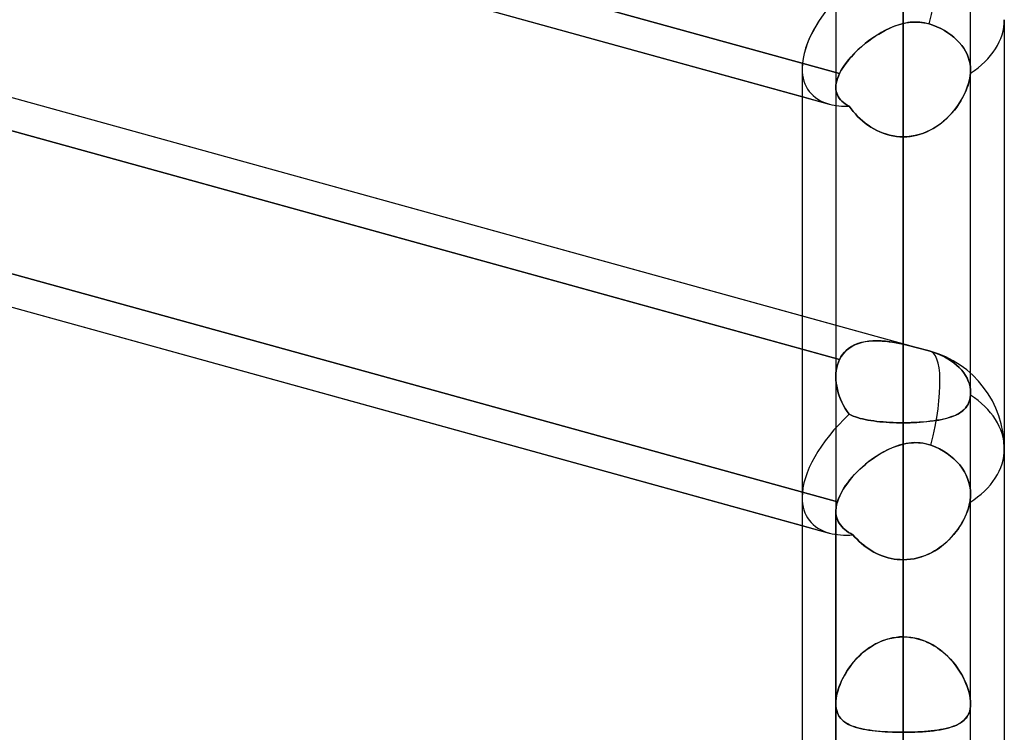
# Model space of a CAD drawing. Header units: millimetres. Extents: x -52 to 132, y -156 to 156.
# Tile 36 of 77: x 56.69 to 64, y -41.31 to -36.03. Entities that reach past the tile are written whole.
import ezdxf

# ---------------------------------------------------------------- set-up
doc = ezdxf.new("R2010")
doc.units = ezdxf.units.MM
doc.layers.add('MAIN-1', color=7, linetype='Continuous')

msp = doc.modelspace()

# ---------------------------------------------------------------- linework, layer by layer
at = {"layer": 'MAIN-1'}
for p, q in [((62.75, 0), (62.75, -41.1015)), ((62.75, 0), (62.75, -41.1015)), ((62.75, 0), (62.75, -46.6221)), ((62.75, 0), (62.75, -46.6221)), ((62.75, 0), (62.75, -52.1417)), ((62.75, 0), (62.75, -52.1417)), ((62.75, 0), (62.75, -57.6605)), ((62.75, 0), (62.75, -57.6605)), ((62.75, 0), (62.75, -63.1787)), ((62.75, 0), (62.75, -63.1787)), ((62.75, 0), (62.75, -68.5822)), ((62.75, 0), (62.75, -68.5822)), ((63.25, 0), (63.25, -68.2038)), ((63.25, 0), (63.25, -69.0087)), ((63.25, 0), (63.25, -62.6857)), ((63.25, 0), (63.25, -63.3931)), ((63.25, 0), (63.25, -57.167)), ((63.25, 0), (63.25, -57.8746)), ((63.25, 0), (63.25, -51.6477)), ((63.25, 0), (63.25, -52.3553)), ((63.25, 0), (63.25, -46.1275)), ((63.25, 0), (63.25, -46.8352)), ((63.25, 0), (63.25, -40.606)), ((63.25, 0), (63.25, -41.314)), ((63.75, -68.6965), (63.75, 0)), ((63.75, -68.6965), (63.75, 0)), ((63.75, -63.1787), (63.75, 0)), ((63.75, -63.1787), (63.75, 0)), ((63.75, -57.6605), (63.75, 0)), ((63.75, -57.6605), (63.75, 0)), ((63.75, -52.1417), (63.75, 0)), ((63.75, -52.1417), (63.75, 0)), ((63.75, -46.6221), (63.75, 0)), ((63.75, -46.6221), (63.75, 0)), ((63.75, -41.1015), (63.75, 0)), ((63.75, -41.1015), (63.75, 0)), ((63.25, -69.0087), (63.25, 0)), ((63.25, -68.2038), (63.25, 0)), ((63.25, -63.3931), (63.25, 0)), ((63.25, -62.6857), (63.25, 0)), ((63.25, -57.8746), (63.25, 0)), ((63.25, -57.167), (63.25, 0)), ((63.25, -52.3553), (63.25, 0)), ((63.25, -51.6477), (63.25, 0)), ((63.25, -46.8352), (63.25, 0)), ((63.25, -46.1275), (63.25, 0)), ((63.25, -41.314), (63.25, 0)), ((63.25, -40.606), (63.25, 0)), ((24.6503, -26.1434), (62.7012, -36.6536)), ((25.3988, -27.976), (63.4497, -38.4861)), ((24.6503, -29.3254), (62.7012, -39.8356)), ((50.9074, -33.1482), (62.7774, -36.4269)), ((62.7774, -36.4269), (50.9074, -33.1482)), ((50.95, -33.4077), (62.5, -36.598)), ((50.95, -35.0336), (62.5, -38.2238)), ((62.7774, -38.5482), (50.9074, -35.2696)), ((50.95, -35.2813), (62.5, -38.4716)), ((63.25, -40.606), (63.25, -35.791)), ((63.25, -35.791), (63.25, -40.606)), ((63.1189, -36.1049), (63.1447, -36.0924)), ((63.1514, -36.0894), (63.1191, -36.1048)), ((63.1447, -36.0924), (63.1706, -36.0812)), ((63.1841, -36.0759), (63.1514, -36.0894)), ((63.1706, -36.0812), (63.1967, -36.0713)), ((63.217, -36.0646), (63.1841, -36.0759)), ((63.1967, -36.0713), (63.2232, -36.0627)), ((63.25, -36.0556), (63.217, -36.0646)), ((63.2232, -36.0627), (63.25, -36.0556)), ((63.25, -36.0556), (63.2691, -36.0515)), ((63.2674, -36.0518), (63.25, -36.0556)), ((63.25, -38.4355), (63.25, -36.0556)), ((63.25, -36.0556), (63.25, -38.4355)), ((63.2849, -36.0488), (63.2674, -36.0518)), ((63.2691, -36.0515), (63.2884, -36.0483)), ((63.3024, -36.0465), (63.2849, -36.0488)), ((63.2884, -36.0483), (63.3077, -36.0459)), ((63.32, -36.045), (63.3024, -36.0465)), ((63.3077, -36.0459), (63.327, -36.0446)), ((63.3375, -36.0443), (63.32, -36.045)), ((63.327, -36.0446), (63.3464, -36.0442)), ((63.3551, -36.0444), (63.3375, -36.0443)), ((63.3464, -36.0442), (63.3657, -36.045)), ((63.3726, -36.0455), (63.3551, -36.0444)), ((63.3657, -36.045), (63.3849, -36.0468)), ((63.3901, -36.0474), (63.3726, -36.0455)), ((63.3849, -36.0468), (63.4039, -36.0497)), ((63.4075, -36.0503), (63.3901, -36.0474)), ((63.4039, -36.0497), (63.4227, -36.0537)), ((63.4246, -36.0541), (63.4075, -36.0503)), ((63.4227, -36.0537), (63.4413, -36.0588)), ((63.4413, -36.0588), (63.4246, -36.0541)), ((63.4413, -36.0588), (63.4703, -36.0686)), ((63.4703, -36.0686), (63.4413, -36.0588)), ((63.4703, -36.0686), (63.4994, -36.0802)), ((63.4994, -36.0802), (63.4703, -36.0686)), ((63.4994, -36.0802), (63.5279, -36.0934)), ((63.5279, -36.0934), (63.4994, -36.0802)), ((64, -36.0271), (64, -69.1197)), ((64, -36.0271), (64, -69.1197)), ((62.9937, -36.1836), (63.018, -36.1659)), ((63.0253, -36.1608), (62.9956, -36.1821)), ((63.018, -36.1659), (63.0427, -36.1491)), ((63.0559, -36.1407), (63.0253, -36.1608)), ((63.0427, -36.1491), (63.0678, -36.1333)), ((63.0872, -36.122), (63.0559, -36.1407)), ((63.0678, -36.1333), (63.0932, -36.1185)), ((63.1191, -36.1048), (63.0872, -36.122)), ((63.0932, -36.1185), (63.1189, -36.1049)), ((63.5279, -36.0934), (63.5552, -36.1081)), ((63.5552, -36.1081), (63.5279, -36.0934)), ((63.5552, -36.1081), (63.5806, -36.1237)), ((63.5806, -36.1237), (63.5552, -36.1081)), ((63.5806, -36.1237), (63.6037, -36.1399)), ((63.6037, -36.1399), (63.5806, -36.1237)), ((63.6037, -36.1399), (63.6254, -36.1572)), ((63.6254, -36.1572), (63.6037, -36.1399)), ((63.6254, -36.1572), (63.6463, -36.1761)), ((63.6463, -36.1761), (63.6254, -36.1572)), ((62.9394, -36.2278), (62.913, -36.2519)), ((62.9249, -36.2408), (62.947, -36.2212)), ((62.9669, -36.2045), (62.9394, -36.2278)), ((62.947, -36.2212), (62.97, -36.2021)), ((62.9956, -36.1821), (62.9669, -36.2045)), ((62.97, -36.2021), (62.9937, -36.1836)), ((63.6463, -36.1761), (63.6659, -36.1964)), ((63.6659, -36.1964), (63.6463, -36.1761)), ((63.6659, -36.1964), (63.6836, -36.2177)), ((63.6836, -36.2177), (63.6659, -36.1964)), ((63.6836, -36.2177), (63.699, -36.2393)), ((63.699, -36.2393), (63.6836, -36.2177)), ((63.699, -36.2393), (63.712, -36.2608)), ((63.712, -36.2608), (63.699, -36.2393)), ((62.8649, -36.3014), (62.8433, -36.3266)), ((62.8462, -36.3232), (62.8642, -36.3022)), ((62.8642, -36.3022), (62.8834, -36.2814)), ((62.8882, -36.2765), (62.8649, -36.3014)), ((62.8834, -36.2814), (62.9037, -36.2609)), ((62.913, -36.2519), (62.8882, -36.2765)), ((62.9037, -36.2609), (62.9249, -36.2408)), ((63.712, -36.2608), (63.7232, -36.2829)), ((63.7232, -36.2829), (63.712, -36.2608)), ((63.7232, -36.2829), (63.7328, -36.3063)), ((63.7328, -36.3063), (63.7232, -36.2829)), ((63.7328, -36.3063), (63.7404, -36.3306)), ((63.7404, -36.3306), (63.7328, -36.3063)), ((50.8772, -36.3219), (62.7614, -39.6044)), ((62.7614, -39.6044), (50.8772, -36.3219)), ((62.8059, -36.3774), (62.7905, -36.4024)), ((62.8004, -36.3859), (62.8142, -36.3651)), ((62.8236, -36.352), (62.8059, -36.3774)), ((62.8142, -36.3651), (62.8295, -36.3442)), ((62.8433, -36.3266), (62.8236, -36.352)), ((62.8295, -36.3442), (62.8462, -36.3232)), ((63.7404, -36.3306), (63.7458, -36.3552)), ((63.7458, -36.3552), (63.7404, -36.3306)), ((63.7458, -36.3552), (63.749, -36.3795)), ((63.749, -36.3795), (63.7458, -36.3552)), ((63.749, -36.3795), (63.75, -36.403)), ((63.75, -36.403), (63.749, -36.3795)), ((62.5, -36.3893), (62.5, -68.7575)), ((62.5, -36.3893), (62.5, -68.5488)), ((62.7691, -36.4452), (62.7622, -36.4632)), ((62.7622, -36.4633), (62.769, -36.4454)), ((62.769, -36.4454), (62.7774, -36.4269)), ((62.7774, -36.4269), (62.7691, -36.4452)), ((62.7905, -36.4024), (62.7774, -36.4269)), ((62.7774, -36.4269), (62.7881, -36.4065)), ((62.7881, -36.4065), (62.8004, -36.3859)), ((63.747, -36.444), (63.7432, -36.4661)), ((63.7442, -36.4607), (63.7474, -36.4414)), ((63.7493, -36.4228), (63.747, -36.444)), ((63.7474, -36.4414), (63.7493, -36.4228)), ((63.7495, -36.4195), (63.7493, -36.4228)), ((63.7493, -36.4228), (63.7495, -36.4195)), ((63.7497, -36.4161), (63.7495, -36.4195)), ((63.7495, -36.4195), (63.7497, -36.4161)), ((63.7498, -36.4128), (63.7497, -36.4161)), ((63.7497, -36.4161), (63.7498, -36.4128)), ((63.7499, -36.4095), (63.7498, -36.4128)), ((63.7498, -36.4128), (63.7499, -36.4095)), ((63.75, -36.4063), (63.7499, -36.4095)), ((63.7499, -36.4095), (63.75, -36.4063)), ((63.75, -38.7952), (63.75, -36.4029)), ((63.75, -38.7952), (63.75, -36.4029)), ((63.75, -36.403), (63.75, -36.4063)), ((63.75, -36.4063), (63.75, -36.403)), ((62.75, -36.5297), (62.7508, -36.514)), ((62.7507, -36.514), (62.75, -36.5297)), ((62.75, -36.5296), (62.75, -38.6759)), ((62.75, -36.5296), (62.75, -38.6759)), ((62.7507, -36.5446), (62.75, -36.5297)), ((62.75, -36.5297), (62.7507, -36.5445)), ((62.753, -36.4977), (62.7507, -36.514)), ((62.7508, -36.514), (62.753, -36.4976)), ((62.7569, -36.4807), (62.753, -36.4977)), ((62.753, -36.4976), (62.7568, -36.4808)), ((62.7568, -36.4808), (62.7622, -36.4633)), ((62.7622, -36.4632), (62.7569, -36.4807)), ((63.7204, -36.5417), (63.7279, -36.5212)), ((63.7311, -36.5118), (63.7229, -36.535)), ((63.7279, -36.5212), (63.7345, -36.5007)), ((63.7378, -36.4887), (63.7311, -36.5118)), ((63.7345, -36.5007), (63.7399, -36.4806)), ((63.7432, -36.4661), (63.7378, -36.4887)), ((63.7399, -36.4806), (63.7442, -36.4607)), ((50.95, -36.5897), (62.5, -39.78)), ((62.5, -36.598), (62.7012, -36.6536)), ((62.7507, -36.5445), (62.7529, -36.5587)), ((62.7529, -36.5588), (62.7507, -36.5446)), ((62.7529, -36.5587), (62.7566, -36.5723)), ((62.7566, -36.5724), (62.7529, -36.5588)), ((62.7566, -36.5723), (62.7616, -36.5853)), ((62.7616, -36.5853), (62.7566, -36.5724)), ((62.768, -36.5976), (62.7616, -36.5853)), ((62.7616, -36.5853), (62.768, -36.5976)), ((62.7758, -36.6093), (62.768, -36.5976)), ((62.768, -36.5976), (62.7758, -36.6094)), ((63.6803, -36.6238), (63.6917, -36.6035)), ((63.7027, -36.582), (63.6906, -36.6055)), ((63.6917, -36.6035), (63.7022, -36.583)), ((63.7022, -36.583), (63.7118, -36.5624)), ((63.7134, -36.5585), (63.7027, -36.582)), ((63.7118, -36.5624), (63.7204, -36.5417)), ((63.7229, -36.535), (63.7134, -36.5585)), ((62.7848, -36.6205), (62.7758, -36.6093)), ((62.7758, -36.6094), (62.7848, -36.6205)), ((62.7951, -36.6311), (62.7848, -36.6205)), ((62.7848, -36.6205), (62.7952, -36.6311)), ((62.8067, -36.6412), (62.7951, -36.6311)), ((62.7952, -36.6311), (62.8068, -36.6412)), ((62.8196, -36.6508), (62.8067, -36.6412)), ((62.8068, -36.6412), (62.8196, -36.6509)), ((62.8336, -36.6601), (62.8196, -36.6508)), ((62.8196, -36.6509), (62.8336, -36.6601)), ((62.8488, -36.6689), (62.8336, -36.6601)), ((62.8336, -36.6601), (62.8488, -36.6689)), ((62.8632, -36.6884), (62.8488, -36.6689)), ((62.8488, -36.6689), (62.8632, -36.6884)), ((63.6466, -36.6752), (63.6294, -36.6978)), ((63.6402, -36.6839), (63.6545, -36.6641)), ((63.6626, -36.6522), (63.6466, -36.6752)), ((63.6545, -36.6641), (63.6679, -36.6441)), ((63.6773, -36.6289), (63.6626, -36.6522)), ((63.6679, -36.6441), (63.6803, -36.6238)), ((63.6906, -36.6055), (63.6773, -36.6289)), ((62.8785, -36.7075), (62.8632, -36.6884)), ((62.8632, -36.6884), (62.8785, -36.7075)), ((62.8946, -36.7261), (62.8785, -36.7075)), ((62.8785, -36.7075), (62.8946, -36.7262)), ((62.9117, -36.7443), (62.8946, -36.7261)), ((62.8946, -36.7262), (62.9117, -36.7443)), ((62.9297, -36.7618), (62.9117, -36.7443)), ((62.9117, -36.7443), (62.9296, -36.7617)), ((63.5913, -36.7411), (63.5705, -36.7616)), ((63.5736, -36.7587), (63.5916, -36.7408)), ((63.611, -36.7198), (63.5913, -36.7411)), ((63.5916, -36.7408), (63.6087, -36.7224)), ((63.6087, -36.7224), (63.6249, -36.7034)), ((63.6294, -36.6978), (63.611, -36.7198)), ((63.6249, -36.7034), (63.6402, -36.6839)), ((62.9296, -36.7617), (62.9483, -36.7785)), ((62.9485, -36.7786), (62.9297, -36.7618)), ((62.9483, -36.7785), (62.9678, -36.7944)), ((62.9682, -36.7946), (62.9485, -36.7786)), ((62.9678, -36.7944), (62.9881, -36.8094)), ((62.9886, -36.8097), (62.9682, -36.7946)), ((62.9881, -36.8094), (63.0091, -36.8235)), ((63.0097, -36.8238), (62.9886, -36.8097)), ((63.0091, -36.8235), (63.0308, -36.8365)), ((63.0314, -36.8369), (63.0097, -36.8238)), ((63.4711, -36.8355), (63.4931, -36.8221)), ((63.5016, -36.8165), (63.4766, -36.8322)), ((63.4931, -36.8221), (63.5144, -36.8077)), ((63.5256, -36.7994), (63.5016, -36.8165)), ((63.5144, -36.8077), (63.5349, -36.7922)), ((63.5486, -36.781), (63.5256, -36.7994)), ((63.5349, -36.7922), (63.5546, -36.7759)), ((63.5705, -36.7616), (63.5486, -36.781)), ((63.5546, -36.7759), (63.5736, -36.7587)), ((63.0308, -36.8365), (63.0532, -36.8485)), ((63.0539, -36.8489), (63.0314, -36.8369)), ((63.0532, -36.8485), (63.0763, -36.8593)), ((63.077, -36.8596), (63.0539, -36.8489)), ((63.0763, -36.8593), (63.0999, -36.8688)), ((63.1007, -36.8691), (63.077, -36.8596)), ((63.0999, -36.8688), (63.124, -36.877)), ((63.1249, -36.8773), (63.1007, -36.8691)), ((63.124, -36.877), (63.1487, -36.8838)), ((63.1493, -36.884), (63.1249, -36.8773)), ((63.1487, -36.8838), (63.1737, -36.8892)), ((63.1741, -36.8893), (63.1493, -36.884)), ((63.1737, -36.8892), (63.199, -36.893)), ((63.1992, -36.8931), (63.1741, -36.8893)), ((63.199, -36.893), (63.2244, -36.8954)), ((63.2245, -36.8954), (63.1992, -36.8931)), ((63.2244, -36.8954), (63.25, -36.8962)), ((63.25, -36.8962), (63.2245, -36.8954)), ((63.2799, -36.8951), (63.25, -36.8962)), ((63.25, -36.8962), (63.2758, -36.8954)), ((63.25, -36.8962), (63.25, -39.0175)), ((63.25, -39.0175), (63.25, -36.8962)), ((63.25, -36.8962), (63.25, -41.7061)), ((63.25, -41.7061), (63.25, -36.8962)), ((63.2758, -36.8954), (63.3014, -36.893)), ((63.3095, -36.8919), (63.2799, -36.8951)), ((63.3014, -36.893), (63.3268, -36.8891)), ((63.3389, -36.8867), (63.3095, -36.8919)), ((63.3268, -36.8891), (63.3519, -36.8837)), ((63.3679, -36.8794), (63.3389, -36.8867)), ((63.3519, -36.8837), (63.3767, -36.8768)), ((63.3962, -36.8702), (63.3679, -36.8794)), ((63.3767, -36.8768), (63.4011, -36.8684)), ((63.4238, -36.8592), (63.3962, -36.8702)), ((63.4011, -36.8684), (63.4251, -36.8587)), ((63.4507, -36.8465), (63.4238, -36.8592)), ((63.4251, -36.8587), (63.4484, -36.8477)), ((63.4484, -36.8477), (63.4711, -36.8355)), ((63.4766, -36.8322), (63.4507, -36.8465)), ((62.5, -38.2238), (63.4497, -38.4861)), ((62.913, -38.4301), (62.8882, -38.4404)), ((62.9037, -38.4337), (62.9249, -38.4262)), ((62.9394, -38.422), (62.913, -38.4301)), ((62.9249, -38.4262), (62.947, -38.4201)), ((62.967, -38.416), (62.9394, -38.422)), ((62.947, -38.4201), (62.97, -38.4154)), ((62.9956, -38.4119), (62.967, -38.416)), ((62.97, -38.4154), (62.9937, -38.4121)), ((62.9937, -38.4121), (63.018, -38.4101)), ((63.0253, -38.4098), (62.9956, -38.4119)), ((63.018, -38.4101), (63.0427, -38.4093)), ((63.0559, -38.4093), (63.0253, -38.4098)), ((63.0427, -38.4093), (63.0678, -38.4096)), ((63.0872, -38.4105), (63.0559, -38.4093)), ((63.0678, -38.4096), (63.0932, -38.4109)), ((63.1191, -38.4132), (63.0872, -38.4105)), ((63.0932, -38.4109), (63.1189, -38.4132)), ((63.1189, -38.4132), (63.1447, -38.4163)), ((63.1514, -38.4172), (63.1191, -38.4132)), ((63.1447, -38.4163), (63.1706, -38.4201)), ((63.1841, -38.4224), (63.1514, -38.4172)), ((63.1706, -38.4201), (63.1967, -38.4246)), ((63.217, -38.4285), (63.1841, -38.4224)), ((63.1967, -38.4246), (63.2232, -38.4298)), ((63.25, -38.4355), (63.217, -38.4285)), ((63.2232, -38.4298), (63.25, -38.4355)), ((62.5, -38.4716), (62.7774, -38.5482)), ((62.8059, -38.5036), (62.7905, -38.525)), ((62.8004, -38.5107), (62.8142, -38.4941)), ((62.8236, -38.4844), (62.8059, -38.5036)), ((62.8142, -38.4941), (62.8295, -38.479)), ((62.8433, -38.4675), (62.8236, -38.4844)), ((62.8295, -38.479), (62.8462, -38.4653)), ((62.8649, -38.4528), (62.8433, -38.4675)), ((62.8462, -38.4653), (62.8642, -38.4532)), ((62.8642, -38.4532), (62.8834, -38.4427)), ((62.8882, -38.4404), (62.8649, -38.4528)), ((62.8834, -38.4427), (62.9037, -38.4337)), ((63.2692, -38.4398), (63.25, -38.4355)), ((63.25, -38.4355), (63.2691, -38.4398)), ((63.2691, -38.4398), (63.2884, -38.4444)), ((63.2884, -38.4444), (63.2692, -38.4398)), ((63.3077, -38.4491), (63.2884, -38.4444)), ((63.2884, -38.4444), (63.3077, -38.4491)), ((63.327, -38.4539), (63.3077, -38.4491)), ((63.3077, -38.4491), (63.327, -38.454)), ((63.3463, -38.4589), (63.327, -38.4539)), ((63.327, -38.454), (63.3464, -38.459)), ((63.3656, -38.464), (63.3463, -38.4589)), ((63.3464, -38.459), (63.3657, -38.464)), ((63.3848, -38.4691), (63.3656, -38.464)), ((63.3657, -38.464), (63.3849, -38.4691)), ((63.404, -38.4743), (63.3848, -38.4691)), ((63.3849, -38.4691), (63.4039, -38.4743)), ((63.4039, -38.4743), (63.4227, -38.4794)), ((63.4229, -38.4795), (63.404, -38.4743)), ((63.4227, -38.4794), (63.4413, -38.4846)), ((63.4413, -38.4846), (63.4229, -38.4795)), ((63.4703, -38.4934), (63.4413, -38.4846)), ((63.4413, -38.4846), (63.4703, -38.4934)), ((63.4994, -38.5038), (63.4703, -38.4934)), ((63.4703, -38.4934), (63.4994, -38.5038)), ((63.528, -38.5156), (63.4994, -38.5038)), ((63.4994, -38.5038), (63.528, -38.5156)), ((62.7691, -38.5673), (62.7622, -38.5874)), ((62.7622, -38.5876), (62.769, -38.5674)), ((62.769, -38.5674), (62.7774, -38.5482)), ((62.7774, -38.5482), (62.7691, -38.5673)), ((62.7905, -38.525), (62.7774, -38.5482)), ((62.7774, -38.5482), (62.7881, -38.5287)), ((62.7881, -38.5287), (62.8004, -38.5107)), ((63.5552, -38.5288), (63.528, -38.5156)), ((63.528, -38.5156), (63.5552, -38.5288)), ((63.5806, -38.5429), (63.5552, -38.5288)), ((63.5552, -38.5288), (63.5806, -38.5429)), ((63.6037, -38.5574), (63.5806, -38.5429)), ((63.5806, -38.5429), (63.6037, -38.5574)), ((63.6254, -38.573), (63.6037, -38.5574)), ((63.6037, -38.5574), (63.6254, -38.573)), ((63.6464, -38.5901), (63.6254, -38.573)), ((63.6254, -38.573), (63.6464, -38.5901)), ((62.753, -38.6304), (62.7507, -38.653)), ((62.7508, -38.6529), (62.753, -38.6304)), ((62.7569, -38.6085), (62.753, -38.6304)), ((62.753, -38.6304), (62.7568, -38.6086)), ((62.7568, -38.6086), (62.7622, -38.5876)), ((62.7622, -38.5874), (62.7569, -38.6085)), ((63.6659, -38.6084), (63.6464, -38.5901)), ((63.6464, -38.5901), (63.6659, -38.6084)), ((63.6836, -38.6276), (63.6659, -38.6084)), ((63.6659, -38.6084), (63.6836, -38.6276)), ((63.699, -38.6471), (63.6836, -38.6276)), ((63.6836, -38.6276), (63.699, -38.6471)), ((63.7121, -38.6665), (63.699, -38.6471)), ((63.699, -38.6471), (63.7121, -38.6665)), ((62.75, -38.676), (62.7508, -38.6529)), ((62.7507, -38.653), (62.75, -38.676)), ((62.75, -38.676), (62.7507, -38.6992)), ((62.7507, -38.6993), (62.75, -38.676)), ((62.7507, -38.6992), (62.7529, -38.7228)), ((62.7529, -38.723), (62.7507, -38.6993)), ((62.7529, -38.7228), (62.7566, -38.7466)), ((62.7566, -38.7468), (62.7529, -38.723)), ((63.7232, -38.6865), (63.7121, -38.6665)), ((63.7121, -38.6665), (63.7232, -38.6865)), ((63.7328, -38.7077), (63.7232, -38.6865)), ((63.7232, -38.6865), (63.7328, -38.7077)), ((63.7405, -38.7297), (63.7328, -38.7077)), ((63.7328, -38.7077), (63.7405, -38.7297)), ((62.7566, -38.7466), (62.7616, -38.7706)), ((62.7616, -38.7707), (62.7566, -38.7468)), ((62.7616, -38.7706), (62.768, -38.7946)), ((62.768, -38.7946), (62.7616, -38.7707)), ((62.768, -38.7946), (62.7758, -38.8185)), ((62.7758, -38.8185), (62.768, -38.7946)), ((63.7458, -38.752), (63.7405, -38.7297)), ((63.7405, -38.7297), (63.7458, -38.752)), ((63.749, -38.774), (63.7458, -38.752)), ((63.7458, -38.752), (63.749, -38.774)), ((63.75, -38.7954), (63.749, -38.774)), ((63.749, -38.774), (63.75, -38.7954)), ((63.75, -38.7983), (63.75, -38.7954)), ((63.75, -38.7954), (63.75, -38.7983)), ((62.7758, -38.8185), (62.7848, -38.8423)), ((62.7848, -38.8422), (62.7758, -38.8185)), ((62.7951, -38.8656), (62.7848, -38.8422)), ((62.7848, -38.8423), (62.7952, -38.8657)), ((62.8067, -38.8887), (62.7951, -38.8656)), ((62.7952, -38.8657), (62.8068, -38.8888)), ((63.7378, -38.8651), (63.7311, -38.88)), ((63.7345, -38.873), (63.7399, -38.8594)), ((63.7432, -38.849), (63.7378, -38.8651)), ((63.7399, -38.8594), (63.7442, -38.8449)), ((63.747, -38.8317), (63.7432, -38.849)), ((63.7442, -38.8449), (63.7474, -38.8295)), ((63.7493, -38.8133), (63.747, -38.8317)), ((63.7474, -38.8295), (63.7493, -38.8133)), ((63.7493, -38.8133), (63.7495, -38.8103)), ((63.7495, -38.8103), (63.7493, -38.8133)), ((63.7495, -38.8103), (63.7497, -38.8073)), ((63.7497, -38.8073), (63.7495, -38.8103)), ((63.7497, -38.8073), (63.7498, -38.8043)), ((63.7498, -38.8043), (63.7497, -38.8073)), ((63.7498, -38.8043), (63.7499, -38.8013)), ((63.7499, -38.8013), (63.7498, -38.8043)), ((63.7499, -38.8013), (63.75, -38.7983)), ((63.75, -38.7983), (63.7499, -38.8013)), ((62.8196, -38.9113), (62.8067, -38.8887)), ((62.8068, -38.8888), (62.8196, -38.9113)), ((62.8196, -38.9113), (62.8336, -38.9334)), ((62.8336, -38.9334), (62.8196, -38.9113)), ((62.8336, -38.9334), (62.8488, -38.9547)), ((62.8488, -38.9547), (62.8336, -38.9334)), ((63.6773, -38.9392), (63.6626, -38.9485)), ((63.6679, -38.9453), (63.6803, -38.9371)), ((63.6906, -38.9292), (63.6773, -38.9392)), ((63.6803, -38.9371), (63.6917, -38.9283)), ((63.7027, -38.9183), (63.6906, -38.9292)), ((63.6917, -38.9283), (63.7022, -38.9188)), ((63.7022, -38.9188), (63.7118, -38.9085)), ((63.7134, -38.9065), (63.7027, -38.9183)), ((63.7118, -38.9085), (63.7204, -38.8975)), ((63.7229, -38.8938), (63.7134, -38.9065)), ((63.7204, -38.8975), (63.7279, -38.8857)), ((63.7311, -38.88), (63.7229, -38.8938)), ((63.7279, -38.8857), (63.7345, -38.873)), ((62.8488, -38.9547), (62.8632, -38.9617)), ((62.8632, -38.9617), (62.8488, -38.9547)), ((62.8632, -38.9617), (62.8785, -38.9681)), ((62.8785, -38.9681), (62.8632, -38.9617)), ((62.8785, -38.9681), (62.8946, -38.9741)), ((62.8946, -38.9741), (62.8785, -38.9681)), ((62.8946, -38.9741), (62.9117, -38.9796)), ((62.9117, -38.9796), (62.8946, -38.9741)), ((62.9117, -38.9796), (62.9296, -38.9847)), ((62.9297, -38.9847), (62.9117, -38.9796)), ((62.9296, -38.9847), (62.9483, -38.9894)), ((62.9485, -38.9894), (62.9297, -38.9847)), ((62.9483, -38.9894), (62.9678, -38.9936)), ((62.9682, -38.9937), (62.9485, -38.9894)), ((62.9678, -38.9936), (62.9881, -38.9975)), ((62.9886, -38.9976), (62.9682, -38.9937)), ((62.9881, -38.9975), (63.0091, -39.001)), ((63.0097, -39.0011), (62.9886, -38.9976)), ((63.0091, -39.001), (63.0308, -39.0042)), ((63.0314, -39.0043), (63.0097, -39.0011)), ((63.0308, -39.0042), (63.0532, -39.007)), ((63.0539, -39.0071), (63.0314, -39.0043)), ((63.0532, -39.007), (63.0763, -39.0095)), ((63.077, -39.0095), (63.0539, -39.0071)), ((63.0763, -39.0095), (63.0999, -39.0116)), ((63.1007, -39.0117), (63.077, -39.0095)), ((63.0999, -39.0116), (63.124, -39.0134)), ((63.1249, -39.0135), (63.1007, -39.0117)), ((63.124, -39.0134), (63.1487, -39.0149)), ((63.1493, -39.0149), (63.1249, -39.0135)), ((63.1487, -39.0149), (63.1737, -39.016)), ((63.1741, -39.016), (63.1493, -39.0149)), ((63.3389, -39.0155), (63.3095, -39.0166)), ((63.3268, -39.016), (63.3519, -39.0148)), ((63.3679, -39.0139), (63.3389, -39.0155)), ((63.3519, -39.0148), (63.3767, -39.0133)), ((63.3962, -39.0119), (63.3679, -39.0139)), ((63.3767, -39.0133), (63.4011, -39.0115)), ((63.4238, -39.0094), (63.3962, -39.0119)), ((63.4011, -39.0115), (63.4251, -39.0093)), ((63.4507, -39.0065), (63.4238, -39.0094)), ((63.4251, -39.0093), (63.4484, -39.0068)), ((63.4484, -39.0068), (63.4711, -39.0039)), ((63.4766, -39.0032), (63.4507, -39.0065)), ((63.4711, -39.0039), (63.4931, -39.0007)), ((63.5016, -38.9993), (63.4766, -39.0032)), ((63.4931, -39.0007), (63.5144, -38.9971)), ((63.5256, -38.995), (63.5016, -38.9993)), ((63.5144, -38.9971), (63.5349, -38.9931)), ((63.5486, -38.9901), (63.5256, -38.995)), ((63.5349, -38.9931), (63.5546, -38.9887)), ((63.5705, -38.9847), (63.5486, -38.9901)), ((63.5546, -38.9887), (63.5736, -38.9838)), ((63.5913, -38.9787), (63.5705, -38.9847)), ((63.5736, -38.9838), (63.5916, -38.9786)), ((63.611, -38.9721), (63.5913, -38.9787)), ((63.5916, -38.9786), (63.6087, -38.9729)), ((63.6087, -38.9729), (63.6249, -38.9668)), ((63.6294, -38.9649), (63.611, -38.9721)), ((63.6249, -38.9668), (63.6402, -38.9601)), ((63.6466, -38.957), (63.6294, -38.9649)), ((63.6402, -38.9601), (63.6545, -38.953)), ((63.6626, -38.9485), (63.6466, -38.957)), ((63.6545, -38.953), (63.6679, -38.9453)), ((63.1737, -39.016), (63.199, -39.0168)), ((63.1992, -39.0168), (63.1741, -39.016)), ((63.199, -39.0168), (63.2244, -39.0173)), ((63.2245, -39.0173), (63.1992, -39.0168)), ((63.2244, -39.0173), (63.25, -39.0175)), ((63.25, -39.0175), (63.2245, -39.0173)), ((63.25, -39.0175), (63.2758, -39.0173)), ((63.2799, -39.0173), (63.25, -39.0175)), ((63.25, -43.8275), (63.25, -39.0175)), ((63.25, -39.0175), (63.25, -43.8275)), ((63.2758, -39.0173), (63.3014, -39.0168)), ((63.3095, -39.0166), (63.2799, -39.0173)), ((63.3014, -39.0168), (63.3268, -39.016)), ((63.1048, -39.2333), (63.0766, -39.2494)), ((63.082, -39.2461), (63.1055, -39.2329)), ((63.1334, -39.2186), (63.1048, -39.2333)), ((63.1055, -39.2329), (63.1291, -39.2206)), ((63.1291, -39.2206), (63.1529, -39.2095)), ((63.1623, -39.2054), (63.1334, -39.2186)), ((63.1529, -39.2095), (63.1767, -39.1995)), ((63.1914, -39.1939), (63.1623, -39.2054)), ((63.1767, -39.1995), (63.2008, -39.1905)), ((63.2207, -39.1841), (63.1914, -39.1939)), ((63.2008, -39.1905), (63.2253, -39.1827)), ((63.25, -39.1762), (63.2207, -39.1841)), ((63.2253, -39.1827), (63.25, -39.1762)), ((63.2706, -39.1718), (63.25, -39.1762)), ((63.25, -39.1762), (63.2687, -39.1722)), ((63.25, -52.7), (63.25, -39.1762)), ((63.2687, -39.1722), (63.2875, -39.169)), ((63.2913, -39.1685), (63.2706, -39.1718)), ((63.2875, -39.169), (63.3064, -39.1668)), ((63.3121, -39.1662), (63.2913, -39.1685)), ((63.3064, -39.1668), (63.3254, -39.1654)), ((63.3329, -39.1651), (63.3121, -39.1662)), ((63.3254, -39.1654), (63.3444, -39.165)), ((63.3538, -39.1652), (63.3329, -39.1651)), ((63.3444, -39.165), (63.3633, -39.1656)), ((63.3746, -39.1665), (63.3538, -39.1652)), ((63.3633, -39.1656), (63.3821, -39.1672)), ((63.3954, -39.169), (63.3746, -39.1665)), ((63.3821, -39.1672), (63.4008, -39.1699)), ((63.416, -39.173), (63.3954, -39.169)), ((63.4008, -39.1699), (63.4194, -39.1737)), ((63.4361, -39.1781), (63.416, -39.173)), ((63.4194, -39.1737), (63.4378, -39.1786)), ((63.4559, -39.1846), (63.4361, -39.1781)), ((63.4378, -39.1786), (63.4559, -39.1846)), ((63.4559, -39.1846), (63.4874, -39.1971)), ((63.4874, -39.1971), (63.4559, -39.1846)), ((63.4874, -39.1971), (63.5186, -39.2117)), ((63.5186, -39.2117), (63.4874, -39.1971)), ((63.5186, -39.2117), (63.5485, -39.2283)), ((63.5485, -39.2283), (63.5186, -39.2117)), ((63.5485, -39.2283), (63.5765, -39.2462)), ((63.5765, -39.2462), (63.5485, -39.2283)), ((64, -39.2091), (64, -69.1197)), ((64, -39.2091), (64, -72.3017)), ((62.9954, -39.3048), (62.9698, -39.3254)), ((62.9909, -39.3083), (63.0132, -39.2915)), ((63.0218, -39.2853), (62.9954, -39.3048)), ((63.0132, -39.2915), (63.0358, -39.2755)), ((63.0489, -39.2667), (63.0218, -39.2853)), ((63.0358, -39.2755), (63.0588, -39.2603)), ((63.0766, -39.2494), (63.0489, -39.2667)), ((63.0588, -39.2603), (63.082, -39.2461)), ((63.5765, -39.2462), (63.6019, -39.2649)), ((63.6019, -39.2649), (63.5765, -39.2462)), ((63.6019, -39.2649), (63.6253, -39.2849)), ((63.6253, -39.2849), (63.6019, -39.2649)), ((63.6253, -39.2849), (63.648, -39.307)), ((63.648, -39.307), (63.6253, -39.2849)), ((63.648, -39.307), (63.6689, -39.3307)), ((63.6689, -39.3307), (63.648, -39.307)), ((62.9212, -39.3689), (62.8984, -39.3916)), ((62.9078, -39.382), (62.9275, -39.3628)), ((62.945, -39.3468), (62.9212, -39.3689)), ((62.9275, -39.3628), (62.948, -39.3441)), ((62.9698, -39.3254), (62.945, -39.3468)), ((62.948, -39.3441), (62.9692, -39.3259)), ((62.9692, -39.3259), (62.9909, -39.3083)), ((63.6689, -39.3307), (63.6875, -39.3555)), ((63.6875, -39.3555), (63.6689, -39.3307)), ((63.6875, -39.3555), (63.7035, -39.3807)), ((63.7035, -39.3807), (63.6875, -39.3555)), ((63.7035, -39.3807), (63.7168, -39.4056)), ((63.7168, -39.4056), (63.7035, -39.3807)), ((62.8377, -39.4627), (62.8537, -39.4421)), ((62.8567, -39.4384), (62.8379, -39.4623)), ((62.8537, -39.4421), (62.8708, -39.4217)), ((62.8769, -39.4148), (62.8567, -39.4384)), ((62.8708, -39.4217), (62.8889, -39.4017)), ((62.8984, -39.3916), (62.8769, -39.4148)), ((62.8889, -39.4017), (62.9078, -39.382)), ((63.7168, -39.4056), (63.7281, -39.432)), ((63.7281, -39.432), (63.7168, -39.4056)), ((63.7281, -39.432), (63.7374, -39.4598)), ((63.7374, -39.4598), (63.7281, -39.432)), ((62.7858, -39.5448), (62.7969, -39.5243)), ((62.805, -39.5107), (62.7911, -39.5347)), ((62.7969, -39.5243), (62.8092, -39.5038)), ((62.8207, -39.4864), (62.805, -39.5107)), ((62.8092, -39.5038), (62.8228, -39.4832)), ((62.8379, -39.4623), (62.8207, -39.4864)), ((62.8228, -39.4832), (62.8377, -39.4627)), ((63.7374, -39.4598), (63.7442, -39.4883)), ((63.7442, -39.4883), (63.7374, -39.4598)), ((63.7442, -39.4883), (63.7484, -39.5167)), ((63.7484, -39.5167), (63.7442, -39.4883)), ((63.7484, -39.5167), (63.75, -39.5442)), ((63.75, -39.5442), (63.7484, -39.5167)), ((62.5, -39.5713), (62.5, -71.9395)), ((62.5, -39.5713), (62.5, -68.7575)), ((62.7693, -39.5817), (62.7614, -39.6044)), ((62.7614, -39.6044), (62.768, -39.585)), ((62.768, -39.585), (62.7762, -39.5651)), ((62.7792, -39.5584), (62.7693, -39.5817)), ((62.7762, -39.5651), (62.7858, -39.5448)), ((62.7911, -39.5347), (62.7792, -39.5584)), ((63.7463, -39.597), (63.7444, -39.6078)), ((63.7444, -39.6078), (63.7463, -39.597)), ((63.7478, -39.5861), (63.7463, -39.597)), ((63.7463, -39.597), (63.7477, -39.5861)), ((63.7477, -39.5861), (63.7488, -39.5754)), ((63.7489, -39.5754), (63.7478, -39.5861)), ((63.7488, -39.5754), (63.7496, -39.5648)), ((63.7496, -39.5648), (63.7489, -39.5754)), ((63.7499, -39.5545), (63.7496, -39.5648)), ((63.7496, -39.5648), (63.7499, -39.5545)), ((63.75, -39.5442), (63.7499, -39.5545)), ((63.7499, -39.5545), (63.75, -39.5442)), ((63.75, -53.2), (63.75, -39.5486)), ((63.75, -53.2), (63.75, -39.5486)), ((62.75, -39.6752), (62.7503, -39.664)), ((62.7503, -39.6641), (62.75, -39.6753)), ((62.7503, -39.664), (62.7512, -39.6525)), ((62.7512, -39.6527), (62.7503, -39.6641)), ((62.7512, -39.6525), (62.7528, -39.6409)), ((62.7528, -39.641), (62.7512, -39.6527)), ((62.7528, -39.6409), (62.755, -39.6289)), ((62.755, -39.6291), (62.7528, -39.641)), ((62.755, -39.6289), (62.7579, -39.6168)), ((62.7579, -39.6168), (62.755, -39.6291)), ((62.7579, -39.6168), (62.7614, -39.6044)), ((62.7614, -39.6044), (62.7579, -39.6168)), ((63.7263, -39.6732), (63.7176, -39.6955)), ((63.7186, -39.6932), (63.7269, -39.6715)), ((63.7337, -39.6511), (63.7263, -39.6732)), ((63.7269, -39.6715), (63.734, -39.65)), ((63.7397, -39.6293), (63.7337, -39.6511)), ((63.734, -39.65), (63.7399, -39.6287)), ((63.7444, -39.6078), (63.7397, -39.6293)), ((63.7399, -39.6287), (63.7444, -39.6078)), ((62.75, -53.2), (62.75, -39.6748)), ((62.75, -39.6748), (62.75, -53.2)), ((62.7508, -39.6915), (62.75, -39.6752)), ((62.75, -39.6753), (62.7507, -39.6914)), ((62.7507, -39.6914), (62.7529, -39.707)), ((62.7529, -39.7071), (62.7508, -39.6915)), ((62.7529, -39.707), (62.7564, -39.722)), ((62.7564, -39.722), (62.7529, -39.7071)), ((62.7613, -39.7364), (62.7564, -39.722)), ((62.7564, -39.722), (62.7613, -39.7363)), ((62.7613, -39.7363), (62.7674, -39.7501)), ((62.7674, -39.7501), (62.7613, -39.7364)), ((63.6966, -39.7402), (63.6843, -39.7624)), ((63.6867, -39.7582), (63.6985, -39.7366)), ((63.7077, -39.7179), (63.6966, -39.7402)), ((63.6985, -39.7366), (63.7091, -39.7149)), ((63.7176, -39.6955), (63.7077, -39.7179)), ((63.7091, -39.7149), (63.7186, -39.6932)), ((62.5, -39.78), (62.7012, -39.8356)), ((62.7748, -39.7632), (62.7674, -39.7501)), ((62.7674, -39.7501), (62.7749, -39.7632)), ((62.7835, -39.7757), (62.7748, -39.7632)), ((62.7749, -39.7632), (62.7836, -39.7757)), ((62.7934, -39.7876), (62.7835, -39.7757)), ((62.7836, -39.7757), (62.7935, -39.7877)), ((62.8045, -39.799), (62.7934, -39.7876)), ((62.7935, -39.7877), (62.8046, -39.7991)), ((62.8168, -39.81), (62.8045, -39.799)), ((62.8046, -39.7991), (62.8169, -39.81)), ((62.8302, -39.8204), (62.8168, -39.81)), ((62.8169, -39.81), (62.8302, -39.8204)), ((63.6565, -39.8058), (63.6409, -39.8269)), ((63.6447, -39.822), (63.6598, -39.801)), ((63.6709, -39.7843), (63.6565, -39.8058)), ((63.6598, -39.801), (63.6739, -39.7797)), ((63.6843, -39.7624), (63.6709, -39.7843)), ((63.6739, -39.7797), (63.6867, -39.7582)), ((62.8448, -39.8304), (62.8302, -39.8204)), ((62.8302, -39.8204), (62.8448, -39.8304)), ((62.8605, -39.84), (62.8448, -39.8304)), ((62.8448, -39.8304), (62.8605, -39.84)), ((62.8772, -39.8493), (62.8605, -39.84)), ((62.8605, -39.84), (62.8772, -39.8493)), ((62.8918, -39.8658), (62.8772, -39.8493)), ((62.8772, -39.8493), (62.8919, -39.8659)), ((62.9071, -39.8818), (62.8918, -39.8658)), ((62.8919, -39.8659), (62.9073, -39.882)), ((62.9231, -39.8974), (62.9071, -39.8818)), ((62.9073, -39.882), (62.9233, -39.8976)), ((63.5883, -39.8864), (63.5689, -39.9048)), ((63.573, -39.901), (63.5925, -39.8822)), ((63.6068, -39.8673), (63.5883, -39.8864)), ((63.5925, -39.8822), (63.611, -39.8627)), ((63.6243, -39.8474), (63.6068, -39.8673)), ((63.611, -39.8627), (63.6284, -39.8426)), ((63.6409, -39.8269), (63.6243, -39.8474)), ((63.6284, -39.8426), (63.6447, -39.822)), ((62.9398, -39.9124), (62.9231, -39.8974)), ((62.9233, -39.8976), (62.94, -39.9126)), ((62.9572, -39.9268), (62.9398, -39.9124)), ((62.94, -39.9126), (62.9573, -39.9269)), ((62.9752, -39.9405), (62.9572, -39.9268)), ((62.9573, -39.9269), (62.9752, -39.9405)), ((62.9937, -39.9534), (62.9752, -39.9405)), ((62.9752, -39.9405), (62.9937, -39.9534)), ((63.0128, -39.9656), (62.9937, -39.9534)), ((62.9937, -39.9534), (63.0128, -39.9655)), ((63.0128, -39.9655), (63.0324, -39.9768)), ((63.0325, -39.9769), (63.0128, -39.9656)), ((63.5052, -39.9541), (63.4824, -39.9684)), ((63.4855, -39.9666), (63.5086, -39.9519)), ((63.5273, -39.9387), (63.5052, -39.9541)), ((63.5086, -39.9519), (63.531, -39.936)), ((63.5485, -39.9222), (63.5273, -39.9387)), ((63.531, -39.936), (63.5524, -39.919)), ((63.5689, -39.9048), (63.5485, -39.9222)), ((63.5524, -39.919), (63.573, -39.901)), ((63.0324, -39.9768), (63.0525, -39.9872)), ((63.0527, -39.9873), (63.0325, -39.9769)), ((63.0525, -39.9872), (63.0732, -39.9967)), ((63.0733, -39.9967), (63.0527, -39.9873)), ((63.0732, -39.9967), (63.0943, -40.0051)), ((63.0945, -40.0052), (63.0733, -39.9967)), ((63.0943, -40.0051), (63.1157, -40.0126)), ((63.116, -40.0126), (63.0945, -40.0052)), ((63.1157, -40.0126), (63.1375, -40.0189)), ((63.1378, -40.019), (63.116, -40.0126)), ((63.1375, -40.0189), (63.1597, -40.0242)), ((63.1598, -40.0242), (63.1378, -40.019)), ((63.1597, -40.0242), (63.182, -40.0283)), ((63.1821, -40.0283), (63.1598, -40.0242)), ((63.182, -40.0283), (63.2046, -40.0313)), ((63.2046, -40.0313), (63.1821, -40.0283)), ((63.2272, -40.0331), (63.2046, -40.0313)), ((63.2046, -40.0313), (63.2272, -40.0331)), ((63.25, -40.0337), (63.2272, -40.0331)), ((63.2272, -40.0331), (63.25, -40.0337)), ((63.25, -40.0337), (63.2776, -40.0328)), ((63.2772, -40.0328), (63.25, -40.0337)), ((63.25, -40.0337), (63.25, -53.7)), ((63.25, -40.0337), (63.25, -44.8487)), ((63.25, -44.8487), (63.25, -40.0337)), ((63.3042, -40.0303), (63.2772, -40.0328)), ((63.2776, -40.0328), (63.305, -40.0302)), ((63.331, -40.026), (63.3042, -40.0303)), ((63.305, -40.0302), (63.3321, -40.0258)), ((63.3576, -40.0202), (63.331, -40.026)), ((63.3321, -40.0258), (63.3589, -40.0198)), ((63.3837, -40.0127), (63.3576, -40.0202)), ((63.3589, -40.0198), (63.3854, -40.0122)), ((63.4093, -40.0038), (63.3837, -40.0127)), ((63.3854, -40.0122), (63.4114, -40.003)), ((63.4343, -39.9934), (63.4093, -40.0038)), ((63.4114, -40.003), (63.4368, -39.9922)), ((63.4587, -39.9815), (63.4343, -39.9934)), ((63.4368, -39.9922), (63.4615, -39.9801)), ((63.4824, -39.9684), (63.4587, -39.9815)), ((63.4615, -39.9801), (63.4855, -39.9666)), ((63.1089, -40.6303), (63.1363, -40.6217)), ((63.1444, -40.6196), (63.1187, -40.627)), ((63.1363, -40.6217), (63.1642, -40.6149)), ((63.1704, -40.6137), (63.1444, -40.6196)), ((63.1642, -40.6149), (63.1924, -40.61)), ((63.1967, -40.6094), (63.1704, -40.6137)), ((63.1924, -40.61), (63.2211, -40.607)), ((63.2232, -40.6069), (63.1967, -40.6094)), ((63.2211, -40.607), (63.25, -40.606)), ((63.25, -40.606), (63.2232, -40.6069)), ((63.25, -40.606), (63.2768, -40.6069)), ((63.2789, -40.607), (63.25, -40.606)), ((63.2768, -40.6069), (63.3033, -40.6094)), ((63.3076, -40.61), (63.2789, -40.607)), ((63.3033, -40.6094), (63.3296, -40.6137)), ((63.3358, -40.6149), (63.3076, -40.61)), ((63.3296, -40.6137), (63.3556, -40.6196)), ((63.3637, -40.6217), (63.3358, -40.6149)), ((63.3556, -40.6196), (63.3813, -40.627)), ((63.3911, -40.6303), (63.3637, -40.6217)), ((62.999, -40.6859), (62.9773, -40.7014)), ((62.9827, -40.6974), (63.0062, -40.6812)), ((63.0215, -40.6716), (62.999, -40.6859)), ((63.0062, -40.6812), (63.0306, -40.6662)), ((63.0448, -40.6584), (63.0215, -40.6716)), ((63.0306, -40.6662), (63.0559, -40.6527)), ((63.0688, -40.6466), (63.0448, -40.6584)), ((63.0559, -40.6527), (63.0821, -40.6407)), ((63.0934, -40.6361), (63.0688, -40.6466)), ((63.0821, -40.6407), (63.1089, -40.6303)), ((63.1187, -40.627), (63.0934, -40.6361)), ((63.3813, -40.627), (63.4066, -40.6361)), ((63.4179, -40.6407), (63.3911, -40.6303)), ((63.4066, -40.6361), (63.4312, -40.6466)), ((63.4441, -40.6527), (63.4179, -40.6407)), ((63.4312, -40.6466), (63.4552, -40.6584)), ((63.4694, -40.6662), (63.4441, -40.6527)), ((63.4552, -40.6584), (63.4785, -40.6716)), ((63.4938, -40.6812), (63.4694, -40.6662)), ((63.4785, -40.6716), (63.501, -40.6859)), ((63.5173, -40.6974), (63.4938, -40.6812)), ((63.501, -40.6859), (63.5227, -40.7014)), ((62.8985, -40.7731), (62.918, -40.7528)), ((62.9172, -40.7535), (62.8991, -40.7725)), ((62.9363, -40.7353), (62.9172, -40.7535)), ((62.918, -40.7528), (62.9385, -40.7333)), ((62.9564, -40.7179), (62.9363, -40.7353)), ((62.9385, -40.7333), (62.9601, -40.7148)), ((62.9773, -40.7014), (62.9564, -40.7179)), ((62.9601, -40.7148), (62.9827, -40.6974)), ((63.5399, -40.7148), (63.5173, -40.6974)), ((63.5227, -40.7014), (63.5436, -40.7179)), ((63.5615, -40.7333), (63.5399, -40.7148)), ((63.5436, -40.7179), (63.5637, -40.7353)), ((63.582, -40.7528), (63.5615, -40.7333)), ((63.5637, -40.7353), (63.5828, -40.7535)), ((63.6015, -40.7731), (63.582, -40.7528)), ((63.5828, -40.7535), (63.6009, -40.7725)), ((62.832, -40.8601), (62.8469, -40.8377)), ((62.8506, -40.8324), (62.8365, -40.8531)), ((62.8469, -40.8377), (62.8629, -40.8157)), ((62.8658, -40.812), (62.8506, -40.8324)), ((62.8629, -40.8157), (62.8802, -40.7941)), ((62.8819, -40.792), (62.8658, -40.812)), ((62.8802, -40.7941), (62.8985, -40.7731)), ((62.8991, -40.7725), (62.8819, -40.792)), ((63.6009, -40.7725), (63.6181, -40.792)), ((63.6198, -40.7941), (63.6015, -40.7731)), ((63.6181, -40.792), (63.6342, -40.812)), ((63.6371, -40.8157), (63.6198, -40.7941)), ((63.6342, -40.812), (63.6494, -40.8324)), ((63.6531, -40.8377), (63.6371, -40.8157)), ((63.6494, -40.8324), (63.6635, -40.8531)), ((63.668, -40.8601), (63.6531, -40.8377)), ((62.7946, -40.928), (62.8059, -40.9053)), ((62.8113, -40.8952), (62.8002, -40.9165)), ((62.8059, -40.9053), (62.8184, -40.8826)), ((62.8234, -40.8741), (62.8113, -40.8952)), ((62.8184, -40.8826), (62.832, -40.8601)), ((62.8365, -40.8531), (62.8234, -40.8741)), ((63.6635, -40.8531), (63.6766, -40.8741)), ((63.6816, -40.8826), (63.668, -40.8601)), ((63.6766, -40.8741), (63.6887, -40.8952)), ((63.6941, -40.9053), (63.6816, -40.8826)), ((63.6887, -40.8952), (63.6998, -40.9165)), ((63.7054, -40.928), (63.6941, -40.9053)), ((62.773, -40.9808), (62.7661, -41.0021)), ((62.7679, -40.996), (62.7756, -40.9734)), ((62.781, -40.9594), (62.773, -40.9808)), ((62.7756, -40.9734), (62.7845, -40.9507)), ((62.7901, -40.9379), (62.781, -40.9594)), ((62.7845, -40.9507), (62.7946, -40.928)), ((62.8002, -40.9165), (62.7901, -40.9379)), ((63.6998, -40.9165), (63.7099, -40.9379)), ((63.7155, -40.9507), (63.7054, -40.928)), ((63.7099, -40.9379), (63.719, -40.9594)), ((63.7244, -40.9734), (63.7155, -40.9507)), ((63.719, -40.9594), (63.727, -40.9808)), ((63.7321, -40.996), (63.7244, -40.9734)), ((63.727, -40.9808), (63.7339, -41.0021)), ((62.7507, -41.0819), (62.7529, -41.0615)), ((62.7558, -41.0437), (62.7526, -41.0637)), ((62.7529, -41.0615), (62.7565, -41.0402)), ((62.7604, -41.0231), (62.7558, -41.0437)), ((62.7565, -41.0402), (62.7616, -41.0183)), ((62.7661, -41.0021), (62.7604, -41.0231)), ((62.7616, -41.0183), (62.7679, -40.996)), ((63.7384, -41.0183), (63.7321, -40.996)), ((63.7339, -41.0021), (63.7396, -41.0231)), ((63.7435, -41.0402), (63.7384, -41.0183)), ((63.7396, -41.0231), (63.7442, -41.0437)), ((63.7471, -41.0615), (63.7435, -41.0402)), ((63.7442, -41.0437), (63.7474, -41.0637)), ((63.7493, -41.0819), (63.7471, -41.0615)), ((62.75, -41.1015), (62.7507, -41.0819)), ((62.7506, -41.083), (62.75, -41.1015)), ((62.75, -41.1015), (62.7507, -41.1197)), ((62.7508, -41.1207), (62.75, -41.1015)), ((62.7526, -41.0637), (62.7506, -41.083)), ((62.7507, -41.1197), (62.7528, -41.137)), ((62.7531, -41.1388), (62.7508, -41.1207)), ((63.7469, -41.1388), (63.7492, -41.1207)), ((63.7493, -41.1197), (63.7472, -41.137)), ((63.7474, -41.0637), (63.7494, -41.083)), ((63.7492, -41.1207), (63.75, -41.1015)), ((63.75, -41.1015), (63.7493, -41.0819)), ((63.75, -41.1015), (63.7493, -41.1197)), ((63.7494, -41.083), (63.75, -41.1015)), ((62.7528, -41.137), (62.7563, -41.1534)), ((62.757, -41.156), (62.7531, -41.1388)), ((62.7563, -41.1534), (62.7612, -41.1687)), ((62.7625, -41.1719), (62.757, -41.156)), ((62.7612, -41.1687), (62.7674, -41.1829)), ((62.7693, -41.1866), (62.7625, -41.1719)), ((62.7674, -41.1829), (62.7749, -41.1961)), ((62.7776, -41.2001), (62.7693, -41.1866)), ((62.7749, -41.1961), (62.7837, -41.2082)), ((62.7873, -41.2125), (62.7776, -41.2001)), ((63.7127, -41.2125), (63.7224, -41.2001)), ((63.7251, -41.1961), (63.7163, -41.2082)), ((63.7224, -41.2001), (63.7307, -41.1866)), ((63.7326, -41.1829), (63.7251, -41.1961)), ((63.7307, -41.1866), (63.7375, -41.1719)), ((63.7388, -41.1687), (63.7326, -41.1829)), ((63.7375, -41.1719), (63.743, -41.156)), ((63.7437, -41.1534), (63.7388, -41.1687)), ((63.743, -41.156), (63.7469, -41.1388)), ((63.7472, -41.137), (63.7437, -41.1534)), ((62.7837, -41.2082), (62.7937, -41.2194)), ((62.7982, -41.2238), (62.7873, -41.2125)), ((62.7937, -41.2194), (62.8048, -41.2296)), ((62.8104, -41.2342), (62.7982, -41.2238)), ((62.8048, -41.2296), (62.8171, -41.2391)), ((62.8239, -41.2436), (62.8104, -41.2342)), ((62.8171, -41.2391), (62.8305, -41.2477)), ((62.8388, -41.2523), (62.8239, -41.2436)), ((62.8305, -41.2477), (62.8449, -41.2556)), ((62.8549, -41.2603), (62.8388, -41.2523)), ((62.8449, -41.2556), (62.8605, -41.2628)), ((62.8722, -41.2676), (62.8549, -41.2603)), ((62.8605, -41.2628), (62.877, -41.2693)), ((62.8908, -41.2742), (62.8722, -41.2676)), ((62.877, -41.2693), (62.8944, -41.2753)), ((62.9107, -41.2801), (62.8908, -41.2742)), ((62.8944, -41.2753), (62.9128, -41.2807)), ((62.9317, -41.2855), (62.9107, -41.2801)), ((62.9128, -41.2807), (62.9322, -41.2857)), ((63.5872, -41.2807), (63.5678, -41.2857)), ((63.5683, -41.2855), (63.5893, -41.2801)), ((63.6056, -41.2753), (63.5872, -41.2807)), ((63.5893, -41.2801), (63.6092, -41.2742)), ((63.623, -41.2693), (63.6056, -41.2753)), ((63.6092, -41.2742), (63.6278, -41.2676)), ((63.6395, -41.2628), (63.623, -41.2693)), ((63.6278, -41.2676), (63.6451, -41.2603)), ((63.6551, -41.2556), (63.6395, -41.2628)), ((63.6451, -41.2603), (63.6612, -41.2523)), ((63.6695, -41.2477), (63.6551, -41.2556)), ((63.6612, -41.2523), (63.6761, -41.2436)), ((63.6829, -41.2391), (63.6695, -41.2477)), ((63.6761, -41.2436), (63.6896, -41.2342)), ((63.6952, -41.2296), (63.6829, -41.2391)), ((63.6896, -41.2342), (63.7018, -41.2238)), ((63.7063, -41.2194), (63.6952, -41.2296)), ((63.7018, -41.2238), (63.7127, -41.2125)), ((63.7163, -41.2082), (63.7063, -41.2194)), ((62.9539, -41.2904), (62.9317, -41.2855)), ((62.9322, -41.2857), (62.9525, -41.2901)), ((62.9525, -41.2901), (62.9736, -41.2941)), ((62.977, -41.2947), (62.9539, -41.2904)), ((62.9736, -41.2941), (62.9955, -41.2977)), ((63.0012, -41.2985), (62.977, -41.2947)), ((62.9955, -41.2977), (63.0183, -41.3009)), ((63.0262, -41.3019), (63.0012, -41.2985)), ((63.0183, -41.3009), (63.0419, -41.3037)), ((63.0522, -41.3048), (63.0262, -41.3019)), ((63.0419, -41.3037), (63.0662, -41.3061)), ((63.0789, -41.3073), (63.0522, -41.3048)), ((63.0662, -41.3061), (63.0911, -41.3083)), ((63.1064, -41.3094), (63.0789, -41.3073)), ((63.0911, -41.3083), (63.1166, -41.31)), ((63.1344, -41.311), (63.1064, -41.3094)), ((63.1166, -41.31), (63.1426, -41.3114)), ((63.1628, -41.3123), (63.1344, -41.311)), ((63.1426, -41.3114), (63.1691, -41.3126)), ((63.1916, -41.3133), (63.1628, -41.3123)), ((63.1691, -41.3126), (63.1959, -41.3134)), ((63.2207, -41.3138), (63.1916, -41.3133)), ((63.1959, -41.3134), (63.2229, -41.3138)), ((63.25, -41.314), (63.2207, -41.3138)), ((63.2229, -41.3138), (63.25, -41.314)), ((63.2771, -41.3138), (63.25, -41.314)), ((63.25, -41.314), (63.2793, -41.3138)), ((63.3041, -41.3134), (63.2771, -41.3138)), ((63.2793, -41.3138), (63.3084, -41.3133)), ((63.3309, -41.3126), (63.3041, -41.3134)), ((63.3084, -41.3133), (63.3372, -41.3123)), ((63.3574, -41.3114), (63.3309, -41.3126)), ((63.3372, -41.3123), (63.3656, -41.311)), ((63.3834, -41.31), (63.3574, -41.3114)), ((63.3656, -41.311), (63.3936, -41.3094)), ((63.4089, -41.3083), (63.3834, -41.31)), ((63.3936, -41.3094), (63.4211, -41.3073)), ((63.4338, -41.3061), (63.4089, -41.3083)), ((63.4211, -41.3073), (63.4478, -41.3048)), ((63.4581, -41.3037), (63.4338, -41.3061)), ((63.4478, -41.3048), (63.4738, -41.3019)), ((63.4817, -41.3009), (63.4581, -41.3037)), ((63.4738, -41.3019), (63.4988, -41.2985)), ((63.5045, -41.2977), (63.4817, -41.3009)), ((63.4988, -41.2985), (63.523, -41.2947)), ((63.5264, -41.2941), (63.5045, -41.2977)), ((63.523, -41.2947), (63.5461, -41.2904)), ((63.5475, -41.2901), (63.5264, -41.2941)), ((63.5461, -41.2904), (63.5683, -41.2855)), ((63.5678, -41.2857), (63.5475, -41.2901))]:
    msp.add_line(p, q, dxfattribs=at)
msp.add_arc((63.25, -39.2091), 0.75, 359.99994, 74.55906, dxfattribs=at)
msp.add_arc((63.25, -39.2091), 0.75, 359.99994, 74.55906, dxfattribs=at)
for centre, major_axis, ratio, start_param, end_param in [((63.25, -36.0271), (0.1997, 0.7229), 0.257281, -1.543669, -0.033819), ((63.25, -36.0271), (0.1997, 0.7229), 0.257281, -1.543669, -0.033819), ((63.25, -36.0271), (-0.6979, -0.5313), 0.517035, -1.425597, -0.37473), ((63.25, -36.0271), (-0.6979, -0.5313), 0.517035, -1.216038, -0.37473), ((63.25, -36.0271), (0.75, 0), 0.707107, -0.842358, 0), ((63.25, -36.0271), (0.75, 0), 0.707107, -0.842358, 0), ((63.25, -36.0271), (-0.6979, -0.5313), 0.517035, -0.37473, 0.379171), ((63.25, -36.0271), (-0.6979, -0.5313), 0.517035, -0.37473, 0.379171), ((63.25, -36.0271), (-0.6979, -0.5313), 0.517035, 0.379171, 0.63143), ((63.25, -36.0271), (-0.6979, -0.5313), 0.517035, 0.379171, 0.63143), ((63.25, -39.2091), (0.1997, 0.7229), 0.257281, -1.466032, 0.043818), ((63.25, -39.2091), (0.1997, 0.7229), 0.257281, -1.466032, 0.043818), ((63.25, -39.2091), (0.75, 0), 0.707107, 0, 0.842358), ((63.25, -39.2091), (0.75, 0), 0.707107, 0, 0.842358), ((63.25, -39.2091), (-0.6979, -0.5313), 0.517035, -1.381356, -0.375195), ((63.25, -39.2091), (-0.6979, -0.5313), 0.517035, -1.381356, -0.375195), ((63.25, -39.2091), (0.75, 0), 0.707107, -0.850974, 0), ((63.25, -39.2091), (0.75, 0), 0.707107, -0.850974, 0), ((63.25, -39.2091), (-0.6979, -0.5313), 0.517035, -0.375195, 0.377713), ((63.25, -39.2091), (-0.6979, -0.5313), 0.517035, -0.375195, 0.377713), ((63.25, -39.2091), (-0.6979, -0.5313), 0.517035, 0.377713, 0.675671), ((63.25, -39.2091), (-0.6979, -0.5313), 0.517035, 0.377713, 0.675671)]:
    msp.add_ellipse(centre, major_axis=major_axis, ratio=ratio, start_param=start_param, end_param=end_param, dxfattribs=at)

doc.saveas('drawing.dxf')
